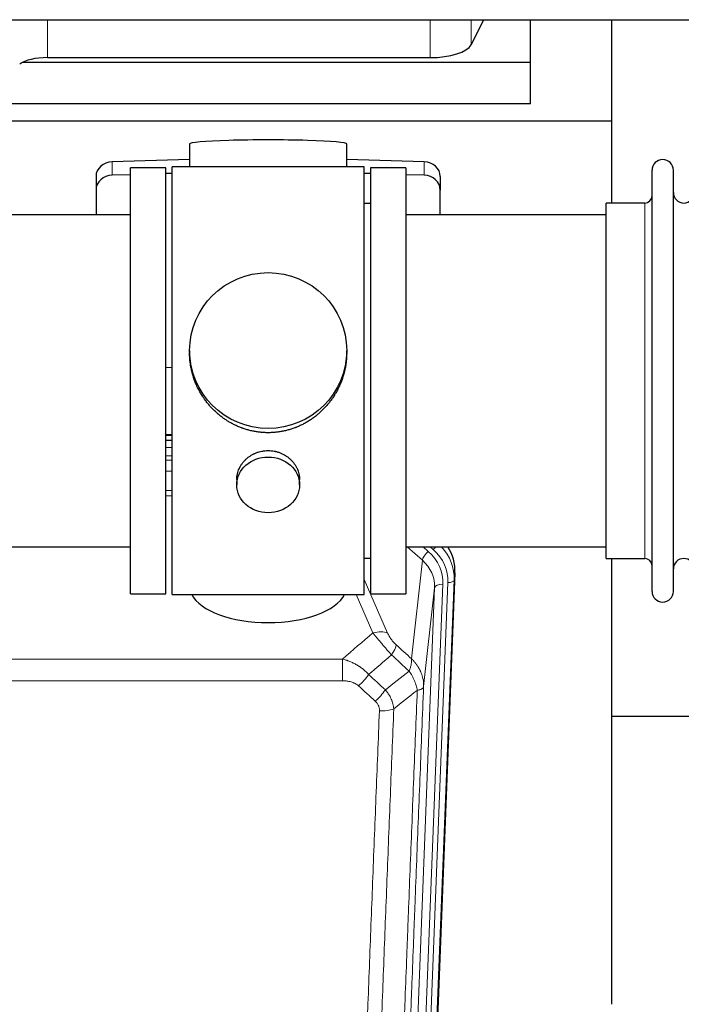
# Model space of a CAD drawing. Header units: inches. Extents: x 0 to 23760, y -13 to 16800.
# Tile 36 of 247: x 4543 to 4860, y 6329 to 6801. Entities that reach past the tile are written whole.
import ezdxf

# ---------------------------------------------------------------- set-up
doc = ezdxf.new("R2010")
doc.units = ezdxf.units.IN
doc.layers.add('254', color=7, linetype='Continuous', true_color=0xffffff)

msp = doc.modelspace()

# ---------------------------------------------------------------- linework, layer by layer
at = {"layer": '254', "color": 110, "linetype": 'Continuous', "lineweight": 13}
for p, q in [((4556.359, 6801.078), (4556.359, 6782.905)), ((4739.75, 6801.078), (4739.75, 6782.905)), ((4759.381, 6801.078), (4759.381, 6789.095)), ((4587.335, 6733.009), (4587.335, 6726.545)), ((4736.894, 6733.009), (4736.894, 6726.545)), ((4842.615, 6703.621), (4842.615, 6713.242)), ((4842.615, 6542.942), (4842.615, 6703.621)), ((4616.113, 6601.821), (4613.114, 6601.821)), ((4613.112, 6596.069), (4616.113, 6596.069)), ((4616.113, 6592.099), (4613.112, 6592.099)), ((4613.113, 6590.008), (4616.112, 6590.008)), ((4616.112, 6584.714), (4613.113, 6584.714)), ((4613.114, 6575.456), (4616.113, 6575.456)), ((4616.113, 6573.011), (4613.114, 6573.011)), ((4736.041, 6542.115), (4728.738, 6548.592)), ((4738.865, 6546.371), (4736.36, 6548.593)), ((4741.257, 6547.206), (4739.694, 6548.592)), ((4730.816, 6494.915), (4736.041, 6542.115)), ((4751.637, 6536.09), (4751.256, 6532.652)), ((4708.114, 6532.844), (4719.389, 6507.165)), ((4728.812, 6197.076), (4741.878, 6528.97)), ((4745.87, 6530.596), (4732.804, 6198.703)), ((4735.151, 6198.41), (4748.262, 6531.432)), ((4741.878, 6528.97), (4736.63, 6481.564)), ((4751.256, 6532.652), (4738.145, 6199.63)), ((4712.328, 6507.315), (4704.272, 6525.663)), ((4464.528, 6494.795), (4697.701, 6494.795)), ((4697.701, 6484.364), (4697.701, 6494.795)), ((4697.701, 6484.364), (4464.528, 6484.364))]:
    msp.add_line(p, q, dxfattribs=at)
at = {"layer": '254', "color": 2, "linetype": 'Continuous', "lineweight": 25}
for p, q in [((4759.381, 6789.095), (4765.478, 6801.078)), ((4787.775, 6780.555), (4787.775, 6801.078)), ((4826.775, 6752.441), (4826.775, 6801.078)), ((4787.775, 6780.555), (4544.26, 6780.555)), ((4556.359, 6782.905), (4739.75, 6782.905)), ((4787.775, 6760.753), (4787.775, 6780.555)), ((4787.775, 6760.753), (4357.775, 6760.753)), ((4826.775, 6752.441), (4338.775, 6752.441)), ((4826.775, 6713.242), (4826.775, 6752.441)), ((4624.45, 6741.586), (4624.45, 6730.522)), ((4699.779, 6730.522), (4699.779, 6741.586)), ((4624.452, 6734.159), (4587.335, 6733.009)), ((4736.894, 6733.009), (4699.778, 6734.159)), ((4596.115, 6726.817), (4587.335, 6726.545)), ((4613.115, 6730.092), (4596.115, 6730.092)), ((4596.115, 6526.092), (4596.115, 6730.092)), ((4613.115, 6526.092), (4613.115, 6730.092)), ((4616.115, 6727.436), (4613.116, 6727.343)), ((4660.885, 6730.522), (4616.115, 6730.522)), ((4616.115, 6525.662), (4616.115, 6730.522)), ((4708.115, 6730.522), (4660.885, 6730.522)), ((4711.114, 6727.343), (4708.114, 6727.436)), ((4708.115, 6525.662), (4708.115, 6730.522)), ((4728.115, 6730.092), (4711.115, 6730.092)), ((4711.115, 6730.092), (4711.115, 6526.092)), ((4736.894, 6726.545), (4728.114, 6726.817)), ((4728.115, 6730.092), (4728.115, 6526.092)), ((4846.115, 6717.592), (4846.115, 6728.992)), ((4856.315, 6717.592), (4856.315, 6728.992)), ((4579.615, 6725.917), (4579.615, 6719.453)), ((4744.615, 6725.917), (4744.615, 6719.453)), ((4579.615, 6719.453), (4579.615, 6707.592)), ((4744.615, 6707.592), (4744.615, 6719.453)), ((4846.115, 6527.192), (4846.115, 6717.592)), ((4856.315, 6527.192), (4856.315, 6717.592)), ((4711.115, 6713.092), (4708.115, 6713.092)), ((4842.615, 6713.242), (4824.115, 6713.242)), ((4824.115, 6703.621), (4824.115, 6713.242)), ((4596.115, 6707.592), (4500.115, 6707.592)), ((4824.115, 6707.592), (4728.115, 6707.592)), ((4824.115, 6542.942), (4824.115, 6703.621)), ((4624.475, 6642.581), (4624.475, 6641.443)), ((4699.754, 6641.443), (4699.754, 6642.581)), ((4613.116, 6634.582), (4616.115, 6634.489)), ((4613.112, 6599.706), (4616.111, 6599.706)), ((4616.113, 6602.21), (4613.114, 6602.21)), ((4647.067, 6580.808), (4647.067, 6578.223)), ((4677.162, 6578.223), (4677.162, 6580.796)), ((4500.115, 6548.592), (4596.115, 6548.592)), ((4728.115, 6548.592), (4824.115, 6548.592)), ((4708.115, 6543.092), (4711.115, 6543.092)), ((4824.115, 6542.942), (4842.615, 6542.942)), ((4826.775, 6329.374), (4826.775, 6542.937)), ((4751.637, 6536.09), (4738.519, 6202.888)), ((4596.115, 6526.092), (4613.115, 6526.092)), ((4616.115, 6525.662), (4708.115, 6525.662)), ((4711.115, 6526.092), (4728.115, 6526.092)), ((4898.784, 6467.217), (4826.776, 6467.217))]:
    msp.add_line(p, q, dxfattribs=at)
for centre, radius, start, end in [((4851.215, 6728.992), 5.1, 0, 180), ((4861.315, 6718.242), 5, 180, 0), ((4842.615, 6716.742), 3.5, 270, 0), ((4842.615, 6539.442), 3.5, 0, 90), ((4861.315, 6537.942), 5, 0, 180), ((4851.215, 6527.192), 5.1, 180, 0)]:
    msp.add_arc(centre, radius, start, end, dxfattribs=at)
for centre, major_axis, ratio, start_param, end_param in [((4739.75, 6790.558), (-20, 0), 0.3826834, 1.5707963, 2.9492947), ((4556.359, 6777.164), (15, 0), 0.3826834, 1.5707963, 2.6633841), ((4662.115, 6741.586), (37.664, 0), 0.0504434, 0, 3.1415927), ((4587.615, 6725.917), (8, 0), 0.8870108, 1.6057029, 3.1415927), ((4736.615, 6725.917), (8, 0), 0.8870108, 0, 1.5358897), ((4587.615, 6719.453), (8, 0), 0.8870108, 1.6057029, 3.1415927), ((4736.615, 6719.453), (8, 0), 0.8870108, 0, 1.5358897), ((4724.615, 6536.898), (-27.038, -0.124), 0.8859493, 3.102669, 3.6464193), ((4662.115, 6529.634), (37.64, 0), 0.4617486, 3.372107, 6.0525728)]:
    msp.add_ellipse(centre, major_axis=major_axis, ratio=ratio, start_param=start_param, end_param=end_param, dxfattribs=at)
for centre, major_axis, ratio in [((4662.115, 6642.581), (37.64, 0), 0.9914449), ((4662.115, 6578.223), (-15.048, 0), 0.8870108)]:
    msp.add_ellipse(centre, major_axis=major_axis, ratio=ratio, dxfattribs=at)
at = {"layer": '254', "color": 110, "linetype": 'Continuous', "lineweight": 13}
for centre, major_axis, ratio, start_param, end_param in [((4741.257, 6548.592), (1.991, 2.244), 0.3265056, 4.3596844, 4.9945095), ((4724.243, 6533.536), (27.029, -0.244), 0.8851019, 6.2564288, 6.9740615), ((4738.865, 6544.524), (2.654, 2.992), 0.3265056, 1.2180917, 2.7365282), ((4721.851, 6531.315), (-24.034, -0.11), 0.8859493, 3.102669, 3.9217821), ((4724.243, 6532.151), (-24.034, -0.11), 0.8859493, 3.102669, 3.9217821), ((4721.851, 6529.468), (-20.033, -0.591), 0.8872905, 3.0803315, 3.8994446), ((4745.87, 6528.749), (3.997, -0.157), 0.4614673, 1.5889619, 3.1073983), ((4748.262, 6532.817), (2.998, -0.118), 0.4614673, 4.7305545, 6.248991), ((4712.328, 6501.144), (-9.156, -4.02), 0.5833249, 3.617995, 4.4616661), ((4716.415, 6495.545), (-6.719, -7.407), 0.3029797, 1.994528, 2.7400357), ((4705.459, 6486.158), (-6.736, -7.391), 0.3030979, 1.2497453, 1.9956357), ((4713.468, 6478.866), (6.729, 7.397), 0.3051216, 4.388767, 5.1358022), ((4715.44, 6474.273), (-9.992, 0.404), 0.431453, 1.5882535, 2.3480729)]:
    msp.add_ellipse(centre, major_axis=major_axis, ratio=ratio, start_param=start_param, end_param=end_param, dxfattribs=at)
at = {"layer": '254', "color": 2, "linetype": 'Continuous', "lineweight": 25}
for points, knots in [([(3378.338, 6801.078), (3400.215, 6801.078), (3440.326, 6801.078), (3495.029, 6801.078), (3538.924, 6801.078), (3574.763, 6801.078), (3637.495, 6801.078), (3763.971, 6801.078), (4013.862, 6801.078), (4460.826, 6801.078), (5136.598, 6801.078), (5812.37, 6801.078), (6269.177, 6801.078), (6441.184, 6801.078), (6496.859, 6801.078), (6546.072, 6801.078), (6594.242, 6801.078), (6647.574, 6801.078), (6714.841, 6801.078), (6764.332, 6801.078), (6791.4, 6801.078)], [0, 0, 0, 0, 0.0192292, 0.0352568, 0.0480829, 0.057812, 0.0667581, 0.1032233, 0.1689813, 0.2864063, 0.4960938, 0.7629688, 0.8803938, 0.8976161, 0.9141589, 0.9293306, 0.9408733, 0.9564991, 0.976208, 1, 1, 1, 1]), ([(4662.115, 6603.209), (4661.487, 6603.209), (4660.237, 6603.242), (4658.381, 6603.387), (4656.541, 6603.626), (4654.718, 6603.958), (4652.911, 6604.383), (4651.718, 6604.729), (4650.827, 6605.012), (4650.531, 6605.11), (4650.162, 6605.238), (4650.088, 6605.264), (4649.94, 6605.316), (4649.72, 6605.395), (4648.914, 6605.69), (4647.619, 6606.214), (4645.937, 6606.993), (4644.3, 6607.852), (4642.706, 6608.79), (4641.157, 6609.808), (4640.153, 6610.539), (4639.535, 6611.014), (4639.412, 6611.109), (4639.167, 6611.302), (4638.802, 6611.593), (4638.443, 6611.889), (4637.733, 6612.49), (4636.809, 6613.312), (4635.488, 6614.606), (4634.23, 6615.96), (4633.036, 6617.375), (4632.282, 6618.359), (4631.733, 6619.112), (4631.462, 6619.493), (4631.198, 6619.88), (4631.023, 6620.138), (4630.936, 6620.269), (4630.506, 6620.922), (4629.847, 6621.979), (4628.938, 6623.602), (4628.11, 6625.26), (4627.362, 6626.955), (4626.695, 6628.686), (4626.305, 6629.865), (4626.033, 6630.758), (4625.902, 6631.207), (4625.759, 6631.735), (4625.699, 6631.963), (4625.66, 6632.114), (4625.641, 6632.19), (4625.469, 6632.874), (4625.194, 6634.091), (4624.874, 6635.921), (4624.645, 6637.756), (4624.507, 6639.594), (4624.475, 6640.842), (4624.475, 6641.476), (4624.475, 6641.496)], [0, 0, 0, 0, 0.0312188, 0.0624376, 0.0936563, 0.1248751, 0.1560939, 0.1873127, 0.1873127, 0.2029221, 0.2029221, 0.2068244, 0.2068244, 0.2107268, 0.2185315, 0.2497502, 0.280969, 0.3121878, 0.3434066, 0.3746254, 0.4058442, 0.4058442, 0.4136489, 0.4136489, 0.4214535, 0.4370629, 0.4370629, 0.4682817, 0.4995005, 0.5307193, 0.5619381, 0.5931568, 0.5931568, 0.6087662, 0.6165709, 0.6165709, 0.6243756, 0.6243756, 0.6555944, 0.6868132, 0.718032, 0.7492507, 0.7804695, 0.8116883, 0.8116883, 0.8272977, 0.8351024, 0.8390047, 0.8390047, 0.8429071, 0.8429071, 0.8741259, 0.9053447, 0.9365634, 0.9677822, 0.999001, 1, 1, 1, 1]), ([(4699.754, 6641.49), (4699.754, 6641.478), (4699.754, 6640.851), (4699.723, 6639.61), (4699.586, 6637.769), (4699.357, 6635.932), (4699.143, 6634.708), (4698.96, 6633.792), (4698.879, 6633.41), (4698.791, 6633.028), (4698.756, 6632.876), (4698.738, 6632.799), (4698.683, 6632.571), (4698.497, 6631.81), (4698.121, 6630.459), (4697.535, 6628.69), (4696.867, 6626.956), (4696.117, 6625.255), (4695.284, 6623.588), (4694.674, 6622.499), (4694.275, 6621.826), (4694.194, 6621.692), (4694.031, 6621.425), (4693.785, 6621.026), (4693.533, 6620.632), (4693.019, 6619.853), (4692.311, 6618.834), (4691.183, 6617.362), (4689.989, 6615.948), (4688.727, 6614.591), (4687.842, 6613.725), (4687.16, 6613.09), (4686.815, 6612.776), (4686.463, 6612.468), (4686.228, 6612.264), (4686.109, 6612.163), (4685.515, 6611.66), (4684.547, 6610.882), (4683.05, 6609.793), (4681.506, 6608.78), (4679.915, 6607.844), (4678.277, 6606.985), (4677.153, 6606.465), (4676.297, 6606.095), (4675.866, 6605.915), (4675.431, 6605.743), (4675.212, 6605.658), (4675.139, 6605.63), (4674.993, 6605.574), (4674.335, 6605.326), (4673.086, 6604.895), (4671.304, 6604.38), (4669.503, 6603.956), (4667.685, 6603.625), (4665.848, 6603.387), (4664.611, 6603.29), (4663.678, 6603.241), (4663.211, 6603.223), (4662.663, 6603.213), (4662.428, 6603.21), (4662.272, 6603.209), (4662.193, 6603.209), (4662.115, 6603.209)], [0, 0, 0, 0, 0.0006246, 0.0318551, 0.0630856, 0.0943161, 0.1255465, 0.1255465, 0.1411618, 0.1450656, 0.1450656, 0.1489694, 0.1489694, 0.156777, 0.1880075, 0.219238, 0.2504685, 0.2816989, 0.3129294, 0.3441599, 0.3441599, 0.3519675, 0.3519675, 0.3597751, 0.3753904, 0.3753904, 0.4066209, 0.4378513, 0.4690818, 0.5003123, 0.5315428, 0.5315428, 0.547158, 0.5549656, 0.5549656, 0.5627733, 0.5627733, 0.5940037, 0.6252342, 0.6564647, 0.6876952, 0.7189257, 0.7501562, 0.7501562, 0.7657714, 0.773579, 0.773579, 0.7774828, 0.7774828, 0.7813866, 0.8126171, 0.8438476, 0.8750781, 0.9063086, 0.937539, 0.9687695, 0.9687695, 0.9843848, 0.9921924, 0.9960962, 0.9960962, 1, 1, 1, 1]), ([(4647.067, 6580.806), (4647.067, 6581.236), (4647.091, 6581.669), (4647.151, 6582.215), (4647.165, 6582.325), (4647.195, 6582.546), (4647.245, 6582.876), (4647.308, 6583.204), (4647.453, 6583.856), (4647.572, 6584.286), (4647.857, 6585.137), (4648.022, 6585.558), (4648.305, 6586.182), (4648.405, 6586.389), (4648.538, 6586.646), (4648.565, 6586.697), (4648.619, 6586.8), (4648.702, 6586.952), (4648.787, 6587.103), (4649.078, 6587.603), (4649.33, 6587.992), (4649.875, 6588.745), (4650.166, 6589.11), (4650.633, 6589.64), (4650.794, 6589.813), (4651.042, 6590.069), (4651.168, 6590.196), (4651.297, 6590.321), (4651.383, 6590.404), (4651.427, 6590.445), (4651.821, 6590.814), (4652.186, 6591.124), (4652.944, 6591.709), (4653.337, 6591.984), (4654.151, 6592.498), (4654.572, 6592.738), (4655.116, 6593.014), (4655.226, 6593.068), (4655.447, 6593.174), (4655.559, 6593.226), (4655.895, 6593.377), (4656.121, 6593.472), (4656.804, 6593.741), (4657.266, 6593.899), (4658.204, 6594.17), (4658.68, 6594.285), (4659.404, 6594.423), (4659.647, 6594.463), (4660.014, 6594.516), (4660.137, 6594.532), (4660.322, 6594.554), (4660.384, 6594.561), (4660.507, 6594.574), (4660.569, 6594.58), (4661.125, 6594.633), (4661.617, 6594.656), (4662.6, 6594.656), (4663.09, 6594.633), (4664.068, 6594.542), (4664.555, 6594.474), (4665.163, 6594.359), (4665.285, 6594.334), (4665.527, 6594.282), (4665.89, 6594.2), (4666.246, 6594.106), (4666.953, 6593.902), (4667.415, 6593.744), (4668.321, 6593.388), (4668.765, 6593.189), (4669.417, 6592.86), (4669.632, 6592.745), (4669.951, 6592.564), (4670.056, 6592.503), (4670.266, 6592.378), (4670.37, 6592.314), (4670.883, 6591.99), (4671.277, 6591.715), (4672.035, 6591.131), (4672.398, 6590.823), (4673.092, 6590.175), (4673.423, 6589.835), (4673.778, 6589.434), (4673.817, 6589.389), (4673.894, 6589.299), (4674.01, 6589.164), (4674.272, 6588.844), (4674.484, 6588.565), (4674.894, 6587.999), (4675.146, 6587.612), (4675.609, 6586.818), (4675.819, 6586.412), (4676.104, 6585.788), (4676.193, 6585.577), (4676.319, 6585.258), (4676.359, 6585.151), (4676.437, 6584.938), (4676.475, 6584.831), (4676.654, 6584.296), (4676.774, 6583.865), (4676.967, 6582.999), (4677.039, 6582.563), (4677.112, 6581.907), (4677.131, 6581.688), (4677.15, 6581.358), (4677.157, 6581.193), (4677.16, 6581.027), (4677.162, 6580.917), (4677.162, 6580.862), (4677.162, 6580.804), (4677.162, 6580.801), (4677.162, 6580.799)], [0, 0, 0, 0, 0.0308202, 0.0308202, 0.0386347, 0.0386347, 0.0464491, 0.062078, 0.062078, 0.0933358, 0.0933358, 0.1245936, 0.1245936, 0.1402226, 0.1402226, 0.1441298, 0.1441298, 0.148037, 0.1558515, 0.1558515, 0.1871093, 0.1871093, 0.2183671, 0.2183671, 0.233996, 0.233996, 0.2418105, 0.2457177, 0.2457177, 0.2496249, 0.2496249, 0.2808827, 0.2808827, 0.3121405, 0.3121405, 0.3433983, 0.3433983, 0.3512128, 0.3512128, 0.3590273, 0.3590273, 0.3746562, 0.3746562, 0.405914, 0.405914, 0.4371718, 0.4371718, 0.4528007, 0.4528007, 0.4606152, 0.4606152, 0.4645224, 0.4645224, 0.4684296, 0.4684296, 0.4996874, 0.4996874, 0.5309452, 0.5309452, 0.5622031, 0.5622031, 0.5700175, 0.5700175, 0.577832, 0.5934609, 0.5934609, 0.6247187, 0.6247187, 0.6559765, 0.6559765, 0.6716054, 0.6716054, 0.6794199, 0.6794199, 0.6872343, 0.6872343, 0.7184921, 0.7184921, 0.7497499, 0.7497499, 0.7810078, 0.7810078, 0.784915, 0.784915, 0.7888222, 0.7966367, 0.8122656, 0.8122656, 0.8435234, 0.8435234, 0.8747812, 0.8747812, 0.8904101, 0.8904101, 0.8982246, 0.8982246, 0.906039, 0.906039, 0.9372968, 0.9372968, 0.9685546, 0.9685546, 0.9841835, 0.9841835, 0.991998, 0.9959052, 0.9959052, 0.9998125, 0.9998125, 1, 1, 1, 1])]:
    msp.add_open_spline(points, degree=3, knots=knots, dxfattribs=at)
at = {"layer": '254', "color": 110, "linetype": 'Continuous', "lineweight": 13}
for points in [[(4697.701, 6494.795), (4702.573, 6498.971), (4707.449, 6503.144), (4712.328, 6507.315)], [(4723.476, 6501.567), (4725.922, 6499.348), (4728.369, 6497.131), (4730.816, 6494.915)], [(4721.223, 6496.735), (4717.572, 6493.606), (4713.923, 6490.476), (4710.277, 6487.344)], [(4729.71, 6489.029), (4726.881, 6491.595), (4724.052, 6494.164), (4721.223, 6496.735)], [(4710.277, 6487.344), (4712.948, 6484.905), (4715.619, 6482.468), (4718.29, 6480.034)], [(4718.29, 6480.034), (4722.099, 6483.027), (4725.905, 6486.026), (4729.71, 6489.029)], [(4713.468, 6474.567), (4710.798, 6477.006), (4708.129, 6479.446), (4705.459, 6481.889)], [(4733.575, 6479.783), (4729.826, 6476.823), (4726.076, 6473.867), (4722.323, 6470.916)]]:
    msp.add_open_spline(points, degree=3, dxfattribs=at)
for points, knots in [([(4712.328, 6507.315), (4712.649, 6506.914), (4712.98, 6506.506), (4713.657, 6505.673), (4714.005, 6505.248), (4714.538, 6504.599), (4714.719, 6504.381), (4714.992, 6504.05), (4715.084, 6503.939), (4715.222, 6503.773), (4715.269, 6503.717), (4715.361, 6503.605), (4715.408, 6503.549), (4715.826, 6503.046), (4716.577, 6502.148), (4717.342, 6501.243), (4717.921, 6500.561), (4718.115, 6500.333), (4718.407, 6499.991), (4718.505, 6499.877), (4718.651, 6499.705), (4718.7, 6499.648), (4718.798, 6499.534), (4718.847, 6499.477), (4719.287, 6498.964), (4719.677, 6498.512), (4720.453, 6497.617), (4720.839, 6497.174), (4721.223, 6496.735)], [0, 0, 0, 0, 0.125, 0.125, 0.25, 0.25, 0.3125, 0.3125, 0.34375, 0.34375, 0.359375, 0.359375, 0.375, 0.375, 0.5, 0.625, 0.625, 0.6875, 0.6875, 0.71875, 0.71875, 0.734375, 0.734375, 0.75, 0.75, 0.875, 0.875, 1, 1, 1, 1]), ([(4723.476, 6501.567), (4723.257, 6501.766), (4723.041, 6501.973), (4722.615, 6502.402), (4722.405, 6502.625), (4722.147, 6502.914), (4722.096, 6502.972), (4721.994, 6503.089), (4721.843, 6503.265), (4721.697, 6503.442), (4721.41, 6503.798), (4721.228, 6504.039), (4720.878, 6504.524), (4720.711, 6504.768), (4720.531, 6505.047), (4720.512, 6505.078), (4720.472, 6505.139), (4720.414, 6505.232), (4720.281, 6505.447), (4720.174, 6505.629), (4719.966, 6505.992), (4719.838, 6506.23), (4719.6, 6506.702), (4719.49, 6506.935), (4719.389, 6507.165)], [0, 0, 0, 0, 0.125, 0.125, 0.25, 0.25, 0.28125, 0.28125, 0.3125, 0.375, 0.375, 0.5, 0.5, 0.625, 0.625, 0.640625, 0.640625, 0.65625, 0.6875, 0.75, 0.75, 0.875, 0.875, 1, 1, 1, 1]), ([(4697.701, 6494.795), (4698.298, 6494.644), (4698.966, 6494.45), (4699.63, 6494.229), (4699.777, 6494.18), (4699.851, 6494.155), (4700.071, 6494.078), (4700.218, 6494.026), (4700.655, 6493.866), (4700.945, 6493.754), (4701.807, 6493.405), (4702.372, 6493.152), (4703.485, 6492.607), (4704.032, 6492.315), (4704.838, 6491.845), (4705.237, 6491.602), (4705.631, 6491.347), (4705.827, 6491.217), (4705.892, 6491.174), (4706.022, 6491.086), (4706.087, 6491.042), (4706.666, 6490.642), (4707.162, 6490.27), (4708.117, 6489.493), (4708.576, 6489.088), (4709.456, 6488.243), (4709.876, 6487.803), (4710.277, 6487.344)], [0, 0, 0, 0, 0.125, 0.140625, 0.140625, 0.15625, 0.15625, 0.1875, 0.1875, 0.25, 0.25, 0.375, 0.375, 0.5, 0.5, 0.5625, 0.59375, 0.59375, 0.609375, 0.609375, 0.625, 0.625, 0.75, 0.75, 0.875, 0.875, 1, 1, 1, 1]), ([(4730.816, 6494.915), (4730.862, 6494.543), (4730.871, 6494.132), (4730.83, 6493.466), (4730.808, 6493.237), (4730.745, 6492.762), (4730.705, 6492.518), (4730.609, 6492.017), (4730.552, 6491.761), (4730.423, 6491.237), (4730.351, 6490.97), (4730.191, 6490.427), (4730.104, 6490.152), (4729.917, 6489.595), (4729.817, 6489.313), (4729.71, 6489.029)], [0, 0, 0, 0, 0.25, 0.25, 0.375, 0.375, 0.5, 0.5, 0.625, 0.625, 0.75, 0.75, 0.875, 0.875, 1, 1, 1, 1]), ([(4730.816, 6494.915), (4730.833, 6494.898), (4730.867, 6494.865), (4730.919, 6494.814), (4730.97, 6494.764), (4731.021, 6494.713), (4731.072, 6494.662), (4731.123, 6494.611), (4731.173, 6494.559), (4731.224, 6494.508), (4731.274, 6494.456), (4731.324, 6494.404), (4731.374, 6494.352), (4731.424, 6494.3), (4731.473, 6494.248), (4731.523, 6494.195), (4731.572, 6494.142), (4731.621, 6494.089), (4731.67, 6494.036), (4731.719, 6493.983), (4731.768, 6493.93), (4731.816, 6493.876), (4731.864, 6493.822), (4731.912, 6493.768), (4731.96, 6493.714), (4732.008, 6493.66), (4732.056, 6493.606), (4732.103, 6493.551), (4732.15, 6493.496), (4732.197, 6493.441), (4732.244, 6493.386), (4732.291, 6493.331), (4732.337, 6493.276), (4732.383, 6493.22), (4732.43, 6493.164), (4732.475, 6493.108), (4732.521, 6493.052), (4732.567, 6492.996), (4732.612, 6492.94), (4732.657, 6492.883), (4732.702, 6492.826), (4732.747, 6492.769), (4732.792, 6492.712), (4732.836, 6492.655), (4732.88, 6492.598), (4732.924, 6492.54), (4732.968, 6492.483), (4733.011, 6492.425), (4733.055, 6492.367), (4733.098, 6492.309), (4733.141, 6492.25), (4733.184, 6492.192), (4733.226, 6492.133), (4733.268, 6492.074), (4733.311, 6492.015), (4733.353, 6491.956), (4733.394, 6491.897), (4733.436, 6491.838), (4733.477, 6491.778), (4733.518, 6491.718), (4733.559, 6491.659), (4733.6, 6491.599), (4733.64, 6491.538), (4733.68, 6491.478), (4733.72, 6491.418), (4733.76, 6491.357), (4733.799, 6491.296), (4733.839, 6491.235), (4733.878, 6491.174), (4733.917, 6491.113), (4733.955, 6491.052), (4733.994, 6490.99), (4734.032, 6490.929), (4734.07, 6490.867), (4734.107, 6490.805), (4734.145, 6490.743), (4734.182, 6490.681), (4734.219, 6490.619), (4734.256, 6490.556), (4734.292, 6490.493), (4734.329, 6490.431), (4734.365, 6490.368), (4734.4, 6490.305), (4734.436, 6490.242), (4734.471, 6490.178), (4734.506, 6490.115), (4734.541, 6490.051), (4734.576, 6489.988), (4734.61, 6489.924), (4734.644, 6489.86), (4734.678, 6489.796), (4734.712, 6489.731), (4734.745, 6489.667), (4734.778, 6489.603), (4734.811, 6489.538), (4734.843, 6489.473), (4734.876, 6489.408), (4734.908, 6489.343), (4734.94, 6489.278), (4734.971, 6489.213), (4735.002, 6489.148), (4735.033, 6489.082), (4735.064, 6489.016), (4735.095, 6488.951), (4735.125, 6488.885), (4735.155, 6488.819), (4735.185, 6488.753), (4735.214, 6488.687), (4735.412, 6488.236), (4735.746, 6487.386), (4736.134, 6486.117), (4736.421, 6484.818), (4736.598, 6483.496), (4736.641, 6482.57), (4736.641, 6482.045), (4736.64, 6481.925), (4736.638, 6481.805), (4736.635, 6481.684), (4736.632, 6481.604), (4736.63, 6481.564)], [0, 0, 0, 0, 0.0045083, 0.0090195, 0.0135338, 0.0180512, 0.0225715, 0.0270949, 0.0316214, 0.0361509, 0.0406834, 0.0452189, 0.0497575, 0.0542992, 0.0588439, 0.0633916, 0.0679424, 0.0724963, 0.0770532, 0.0816132, 0.0861762, 0.0907423, 0.0953114, 0.0998837, 0.104459, 0.1090373, 0.1136188, 0.1182033, 0.1227909, 0.1273815, 0.1319753, 0.1365721, 0.141172, 0.145775, 0.1503811, 0.1549903, 0.1596025, 0.1642179, 0.1688364, 0.1734579, 0.1780826, 0.1827103, 0.1873412, 0.1919752, 0.1966123, 0.2012524, 0.2058957, 0.2105422, 0.2151917, 0.2198443, 0.2245001, 0.229159, 0.233821, 0.2384861, 0.2431544, 0.2478258, 0.2525003, 0.2571779, 0.2618587, 0.2665427, 0.2712297, 0.2759199, 0.2806133, 0.2853097, 0.2900094, 0.2947122, 0.2994181, 0.3041272, 0.3088394, 0.3135548, 0.3182733, 0.322995, 0.3277199, 0.3324479, 0.3371791, 0.3419135, 0.346651, 0.3513917, 0.3561355, 0.3608826, 0.3656328, 0.3703861, 0.3751427, 0.3799024, 0.3846654, 0.3894315, 0.3942008, 0.3989732, 0.4037489, 0.4085278, 0.4133098, 0.4180951, 0.4228835, 0.4276751, 0.43247, 0.437268, 0.4420692, 0.4468737, 0.4516813, 0.4564922, 0.4613063, 0.4661235, 0.470944, 0.4757677, 0.4805947, 0.4854248, 0.4902582, 0.4950947, 0.4999345, 0.5888915, 0.6791125, 0.7706071, 0.8633844, 0.9574535, 0.965938, 0.9744348, 0.9829441, 0.9914659, 1, 1, 1, 1]), ([(4729.71, 6489.029), (4730.213, 6488.28), (4730.675, 6487.514), (4731.302, 6486.352), (4731.499, 6485.963), (4731.871, 6485.182), (4732.046, 6484.79), (4732.534, 6483.617), (4732.811, 6482.835), (4733.268, 6481.29), (4733.446, 6480.528), (4733.575, 6479.783)], [0, 0, 0, 0, 0.25, 0.25, 0.375, 0.375, 0.5, 0.5, 0.75, 0.75, 1, 1, 1, 1]), ([(4697.701, 6484.364), (4698.055, 6484.364), (4698.408, 6484.354), (4698.849, 6484.327), (4698.937, 6484.321), (4699.113, 6484.307), (4699.201, 6484.3), (4699.465, 6484.275), (4699.639, 6484.255), (4700.162, 6484.188), (4700.506, 6484.132), (4701.189, 6483.993), (4701.527, 6483.91), (4702.194, 6483.716), (4702.524, 6483.604), (4702.89, 6483.459), (4702.93, 6483.443), (4703.011, 6483.41), (4703.131, 6483.36), (4703.409, 6483.237), (4703.641, 6483.124), (4704.095, 6482.886), (4704.386, 6482.711), (4704.943, 6482.327), (4705.209, 6482.118), (4705.459, 6481.889)], [0, 0, 0, 0, 0.125, 0.125, 0.15625, 0.15625, 0.1875, 0.1875, 0.25, 0.25, 0.375, 0.375, 0.5, 0.5, 0.625, 0.625, 0.640625, 0.640625, 0.65625, 0.6875, 0.75, 0.75, 0.875, 0.875, 1, 1, 1, 1]), ([(4736.63, 6481.564), (4736.061, 6467.564), (4734.936, 6439.696), (4733.842, 6412.093), (4733.033, 6391.489), (4732.631, 6381.211), (4732.167, 6369.265), (4731.969, 6364.154), (4731.838, 6360.749), (4731.772, 6359.047), (4731.445, 6350.545), (4731.054, 6340.369), (4730.604, 6328.544), (4730.412, 6323.485), (4730.284, 6320.116), (4730.221, 6318.432), (4729.648, 6303.288), (4728.647, 6276.519), (4727.192, 6236.826), (4725.786, 6197.592), (4724.88, 6171.743), (4724.435, 6158.895)], [0, 0, 0, 0, 0.125, 0.25, 0.25, 0.3125, 0.34375, 0.359375, 0.359375, 0.375, 0.375, 0.4375, 0.46875, 0.484375, 0.484375, 0.5, 0.5, 0.625, 0.75, 0.875, 1, 1, 1, 1]), ([(4733.575, 6479.783), (4733.801, 6479.82), (4734.018, 6479.862), (4734.428, 6479.957), (4734.622, 6480.011), (4734.986, 6480.127), (4735.156, 6480.19), (4735.47, 6480.326), (4735.615, 6480.398), (4735.876, 6480.552), (4735.993, 6480.633), (4736.199, 6480.802), (4736.288, 6480.89), (4736.511, 6481.164), (4736.601, 6481.36), (4736.63, 6481.564)], [0, 0, 0, 0, 0.125, 0.125, 0.25, 0.25, 0.375, 0.375, 0.5, 0.5, 0.625, 0.625, 0.75, 0.75, 1, 1, 1, 1]), ([(4718.29, 6480.034), (4718.581, 6479.689), (4718.858, 6479.338), (4719.187, 6478.891), (4719.252, 6478.801), (4719.38, 6478.62), (4719.443, 6478.529), (4719.629, 6478.256), (4719.75, 6478.072), (4720.099, 6477.519), (4720.534, 6476.773), (4720.907, 6476.009), (4721.163, 6475.43), (4721.244, 6475.236), (4721.36, 6474.944), (4721.398, 6474.846), (4721.471, 6474.65), (4721.507, 6474.551), (4721.679, 6474.061), (4721.8, 6473.668), (4722.007, 6472.883), (4722.181, 6472.097), (4722.287, 6471.31), (4722.323, 6470.916)], [0, 0, 0, 0, 0.125, 0.125, 0.15625, 0.15625, 0.1875, 0.1875, 0.25, 0.25, 0.375, 0.5, 0.5, 0.5625, 0.5625, 0.59375, 0.59375, 0.625, 0.625, 0.75, 0.75, 0.875, 1, 1, 1, 1]), ([(4721.346, 6155.887), (4721.402, 6157.499), (4721.458, 6159.112), (4721.57, 6162.341), (4721.738, 6167.189), (4722.134, 6178.524), (4722.477, 6188.283), (4723.17, 6207.86), (4724.111, 6234.115), (4725.569, 6273.961), (4726.574, 6300.831), (4727.147, 6316.033), (4727.211, 6317.723), (4727.339, 6321.106), (4727.532, 6326.183), (4727.983, 6338.054), (4728.375, 6348.268), (4728.703, 6356.802), (4728.769, 6358.51), (4728.901, 6361.929), (4729.099, 6367.059), (4729.564, 6379.051), (4729.967, 6389.367), (4730.779, 6410.049), (4731.876, 6437.757), (4733.004, 6465.73), (4733.575, 6479.783)], [0, 0, 0, 0, 0.015625, 0.015625, 0.03125, 0.0625, 0.125, 0.125, 0.25, 0.375, 0.5, 0.5, 0.515625, 0.515625, 0.53125, 0.5625, 0.625, 0.625, 0.640625, 0.640625, 0.65625, 0.6875, 0.75, 0.75, 0.875, 1, 1, 1, 1]), ([(4713.468, 6474.567), (4713.634, 6474.415), (4713.792, 6474.256), (4713.978, 6474.049), (4714.015, 6474.007), (4714.087, 6473.922), (4714.123, 6473.88), (4714.227, 6473.75), (4714.294, 6473.663), (4714.487, 6473.396), (4714.721, 6473.031), (4714.912, 6472.646), (4715.038, 6472.35), (4715.077, 6472.25), (4715.131, 6472.098), (4715.149, 6472.047), (4715.182, 6471.944), (4715.198, 6471.893), (4715.274, 6471.636), (4715.322, 6471.429), (4715.395, 6471.012), (4715.419, 6470.802), (4715.446, 6470.381), (4715.449, 6470.168), (4715.44, 6469.955)], [0, 0, 0, 0, 0.125, 0.125, 0.15625, 0.15625, 0.1875, 0.1875, 0.25, 0.25, 0.375, 0.5, 0.5, 0.5625, 0.5625, 0.59375, 0.59375, 0.625, 0.625, 0.75, 0.75, 0.875, 0.875, 1, 1, 1, 1]), ([(4703.482, 6150.952), (4703.919, 6163.666), (4704.81, 6189.244), (4705.73, 6215.123), (4706.432, 6234.646), (4706.668, 6241.173), (4707.144, 6254.264), (4707.384, 6260.828), (4708.109, 6280.577), (4708.6, 6293.814), (4709.224, 6310.449), (4709.349, 6313.781), (4709.6, 6320.451), (4709.979, 6330.469), (4710.361, 6340.524), (4711.132, 6360.682), (4712.174, 6387.691), (4713.782, 6428.594), (4714.883, 6456.125), (4715.44, 6469.955)], [0, 0, 0, 0, 0.125, 0.25, 0.25, 0.3125, 0.3125, 0.375, 0.375, 0.5, 0.5, 0.53125, 0.53125, 0.5625, 0.625, 0.625, 0.75, 0.875, 1, 1, 1, 1]), ([(4722.323, 6470.916), (4721.765, 6457.103), (4720.663, 6429.608), (4719.053, 6388.756), (4718.01, 6361.782), (4717.238, 6341.649), (4716.855, 6331.607), (4716.476, 6321.602), (4716.225, 6314.94), (4716.099, 6311.613), (4715.475, 6294.999), (4714.983, 6281.778), (4714.257, 6262.054), (4714.016, 6255.498), (4713.54, 6242.424), (4713.304, 6235.906), (4712.601, 6216.408), (4711.679, 6190.561), (4710.787, 6165.016), (4710.349, 6152.318)], [0, 0, 0, 0, 0.125, 0.25, 0.375, 0.375, 0.4375, 0.46875, 0.46875, 0.5, 0.5, 0.625, 0.625, 0.6875, 0.6875, 0.75, 0.75, 0.875, 1, 1, 1, 1])]:
    msp.add_open_spline(points, degree=3, knots=knots, dxfattribs=at)

doc.saveas('drawing.dxf')
